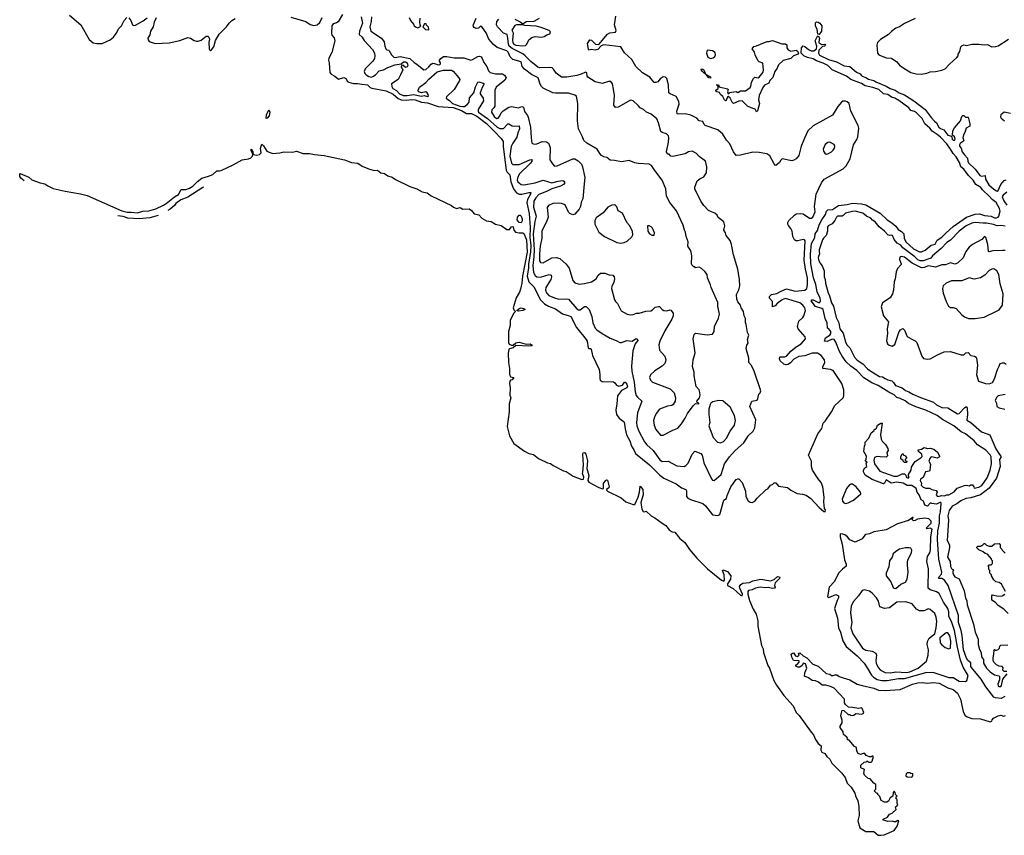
# Model space of a CAD drawing. Extents: x 2293878 to 2522763, y 823964 to 1006972.
# Tile 9 of 256: x 2318810 to 2329975, y 873190 to 882445. Entities that reach past the tile are written whole.
import ezdxf

# ---------------------------------------------------------------- set-up
doc = ezdxf.new("R2010")
doc.units = 0

msp = doc.modelspace()

# ---------------------------------------------------------------- linework, layer by layer
at = {"layer": '0CON20XD'}
for points in [[(2319376, 882495), (2319505, 882385), (2319598, 882218), (2319645, 882181), (2319685, 882173), (2319745, 882176), (2319835, 882216), (2319875, 882246), (2319904, 882286), (2319935, 882343), (2319964, 882375), (2319994, 882436), (2320025, 882468)], [(2322469, 882505), (2322420, 882420), (2322403, 882407), (2322365, 882399), (2322349, 882375), (2322346, 882286), (2322350, 882270), (2322377, 882237), (2322382, 882205), (2322349, 882071), (2322315, 882009), (2322312, 881985), (2322321, 881955), (2322327, 881845), (2322341, 881825), (2322385, 881805), (2322425, 881769), (2322485, 881787), (2322507, 881777), (2322526, 881745), (2322542, 881735), (2322595, 881720), (2322645, 881720), (2322688, 881712), (2322754, 881704), (2322786, 881676), (2322805, 881667), (2322965, 881637), (2323045, 881598), (2323102, 881552), (2323135, 881535), (2323195, 881530), (2323255, 881539), (2323295, 881535), (2323368, 881508), (2323435, 881500), (2323555, 881461), (2323725, 881450), (2323821, 881415), (2323875, 881380), (2323935, 881379), (2323995, 881350), (2324105, 881268), (2324190, 881180), (2324271, 881095), (2324292, 881062), (2324293, 881007), (2324328, 880738), (2324336, 880716), (2324367, 880685), (2324378, 880605), (2324408, 880525), (2324445, 880479), (2324475, 880464), (2324505, 880463), (2324585, 880485), (2324605, 880482), (2324602, 880465), (2324567, 880403), (2324560, 880365), (2324586, 880245), (2324597, 880085), (2324595, 879975), (2324605, 879885), (2324603, 879805), (2324580, 879675), (2324580, 879630), (2324565, 879535), (2324585, 879469), (2324639, 879415), (2324717, 879267), (2324761, 879221), (2324806, 879194), (2324885, 879163), (2324965, 879108), (2325042, 879085), (2325058, 879075), (2325123, 878953), (2325235, 878817), (2325244, 878795), (2325255, 878722), (2325265, 878713), (2325285, 878712), (2325292, 878705), (2325304, 878635), (2325381, 878475), (2325389, 878419), (2325387, 878375), (2325393, 878355), (2325415, 878339), (2325545, 878334), (2325560, 878325), (2325576, 878296), (2325605, 878287), (2325645, 878298), (2325668, 878332), (2325675, 878332), (2325695, 878308), (2325704, 878285), (2325695, 878269), (2325633, 878237), (2325588, 878175), (2325582, 878085), (2325569, 878015), (2325578, 877965), (2325606, 877925), (2325655, 877891), (2325665, 877876), (2325674, 877804), (2325691, 877735), (2325728, 877665), (2325748, 877605), (2325775, 877565), (2325794, 877524), (2325952, 877392), (2326068, 877275), (2326115, 877242), (2326157, 877225), (2326255, 877178), (2326315, 877133), (2326363, 877113), (2326370, 877100), (2326371, 877035), (2326386, 877015), (2326415, 877000), (2326555, 876956), (2326585, 876929), (2326665, 876828), (2326725, 876817), (2326748, 876832), (2326795, 876992), (2326825, 877010), (2326832, 877045), (2326875, 877144), (2326935, 877226), (2326955, 877236), (2326965, 877233), (2327004, 877195), (2327039, 877095), (2327044, 877035), (2327072, 876985), (2327095, 876970), (2327115, 876968), (2327147, 876983), (2327171, 877015), (2327276, 877114), (2327295, 877123), (2327325, 877162), (2327345, 877170), (2327365, 877188), (2327385, 877188), (2327415, 877152), (2327515, 877136), (2327555, 877107), (2327625, 877068), (2327685, 877062), (2327728, 877048), (2327781, 877011), (2327875, 876909), (2327930, 876865), (2327945, 876860), (2327947, 876883), (2327937, 876897), (2327928, 876975), (2327932, 877025), (2327917, 877145), (2327900, 877195), (2327866, 877235), (2327801, 877335), (2327790, 877375), (2327789, 877435), (2327754, 877505), (2327859, 877745), (2327905, 877805), (2327922, 877865), (2327942, 877888), (2328017, 877995), (2328055, 878066), (2328148, 878155), (2328154, 878175), (2328155, 878245), (2328133, 878315), (2328033, 878463), (2328005, 878475), (2327916, 878486), (2327916, 878505), (2327940, 878555), (2327936, 878585), (2327900, 878635), (2327855, 878662), (2327795, 878662), (2327715, 878632), (2327645, 878622), (2327589, 878591), (2327550, 878550), (2327525, 878533), (2327503, 878527), (2327475, 878536), (2327435, 878575), (2327426, 878595), (2327429, 878615), (2327435, 878620), (2327485, 878620), (2327505, 878628), (2327556, 878685), (2327615, 878731), (2327673, 878765), (2327719, 878825), (2327716, 878845), (2327638, 878935), (2327629, 878965), (2327646, 879025), (2327689, 879065), (2327701, 879085), (2327721, 879145), (2327715, 879175), (2327691, 879205), (2327655, 879231), (2327495, 879282), (2327455, 879266), (2327401, 879225), (2327375, 879197), (2327346, 879186), (2327345, 879247), (2327314, 879285), (2327311, 879305), (2327334, 879326), (2327395, 879336), (2327444, 879366), (2327505, 879392), (2327605, 879365), (2327714, 879376), (2327735, 879395), (2327745, 879435)], [(2320047, 882465), (2320069, 882435), (2320088, 882385), (2320105, 882379), (2320124, 882384), (2320209, 882431), (2320254, 882466)], [(2320359, 882465), (2320334, 882415), (2320322, 882365), (2320294, 882316), (2320286, 882274), (2320264, 882235), (2320266, 882215), (2320277, 882197), (2320345, 882176), (2320505, 882182), (2320625, 882209), (2320715, 882242), (2320747, 882235), (2320789, 882209), (2320815, 882201), (2320835, 882201), (2320866, 882214), (2320925, 882258), (2320945, 882258), (2320956, 882246), (2320964, 882224), (2320956, 882184), (2320958, 882115), (2320965, 882100), (2320975, 882096), (2320985, 882101), (2321011, 882135), (2321031, 882209), (2321071, 882279), (2321155, 882363), (2321184, 882405), (2321214, 882436), (2321255, 882459)], [(2321884, 882474), (2322053, 882423), (2322105, 882389), (2322145, 882380), (2322185, 882388), (2322215, 882411), (2322240, 882470)], [(2322682, 882475), (2322698, 882405), (2322663, 882315), (2322661, 882275), (2322695, 882245), (2322718, 882208), (2322811, 882105), (2322833, 882063), (2322839, 882035), (2322832, 882005), (2322815, 881975), (2322728, 881885), (2322718, 881855), (2322722, 881835), (2322738, 881818), (2322770, 881800), (2322794, 881794), (2322815, 881798), (2322845, 881817), (2322885, 881863), (2322935, 881875), (2322985, 881903), (2323065, 881933), (2323135, 881945), (2323164, 881965), (2323183, 881967), (2323205, 881955), (2323211, 881925), (2323205, 881911), (2323185, 881901), (2323155, 881928), (2323138, 881925), (2323136, 881905), (2323153, 881875), (2323130, 881820), (2323100, 881765), (2323028, 881715), (2323031, 881685), (2323042, 881665), (2323081, 881641), (2323115, 881604), (2323157, 881585), (2323205, 881584), (2323276, 881596), (2323365, 881576), (2323397, 881583), (2323435, 881572), (2323444, 881576), (2323441, 881595), (2323431, 881615), (2323417, 881625), (2323365, 881613), (2323332, 881625), (2323328, 881645), (2323345, 881680), (2323415, 881732), (2323450, 881770), (2323545, 881854), (2323615, 881871), (2323705, 881873), (2323725, 881859), (2323791, 881785), (2323801, 881765), (2323799, 881755), (2323737, 881653), (2323650, 881570), (2323647, 881555), (2323655, 881545), (2323685, 881528), (2323719, 881495), (2323801, 881465), (2323835, 881458), (2323855, 881460), (2323888, 881485), (2323905, 881509), (2323912, 881558), (2323959, 881615), (2323978, 881682), (2324005, 881737), (2324015, 881741), (2324065, 881724), (2324076, 881715), (2324053, 881675), (2324031, 881615), (2324032, 881605), (2324066, 881555), (2324070, 881525), (2324010, 881425), (2324007, 881405), (2324013, 881395), (2324115, 881324), (2324225, 881225), (2324255, 881211), (2324295, 881208), (2324345, 881261), (2324355, 881264), (2324395, 881239), (2324415, 881235), (2324475, 881242), (2324478, 881205), (2324459, 881161), (2324447, 881113), (2324401, 881045), (2324383, 881005), (2324368, 880895), (2324385, 880815), (2324403, 880803), (2324475, 880802), (2324595, 880855), (2324615, 880857), (2324621, 880845), (2324604, 880815), (2324475, 880690), (2324455, 880645), (2324453, 880625), (2324459, 880605), (2324495, 880576), (2324525, 880572), (2324655, 880595), (2324745, 880623), (2324845, 880595), (2324915, 880614), (2324968, 880618), (2324982, 880612), (2324991, 880595), (2324976, 880575), (2324944, 880556), (2324845, 880525), (2324785, 880494), (2324695, 880462), (2324662, 880425), (2324640, 880385), (2324635, 880319), (2324668, 880215), (2324651, 880155), (2324634, 880015), (2324644, 879835), (2324642, 879755), (2324629, 879655), (2324637, 879575), (2324655, 879542), (2324675, 879526), (2324715, 879522), (2324815, 879554), (2324836, 879545), (2324841, 879525), (2324834, 879495), (2324775, 879407), (2324771, 879375), (2324784, 879345), (2324811, 879315), (2324875, 879287), (2324925, 879272), (2325015, 879276), (2325032, 879272), (2325129, 879165), (2325145, 879154), (2325166, 879154), (2325215, 879191), (2325235, 879192), (2325268, 879155), (2325298, 879075), (2325309, 879005), (2325336, 878945), (2325354, 878925), (2325415, 878882), (2325505, 878832), (2325575, 878806), (2325615, 878781), (2325635, 878783), (2325695, 878806), (2325755, 878798), (2325792, 878825), (2325813, 878823), (2325820, 878805), (2325789, 878765), (2325761, 878689), (2325748, 878515), (2325750, 878455), (2325778, 878332), (2325791, 878221), (2325802, 878182), (2325815, 878163), (2325866, 878115), (2325814, 877985), (2325803, 877875), (2325808, 877838), (2325829, 877775), (2325895, 877655), (2325921, 877621), (2325995, 877557), (2326070, 877450), (2326095, 877433), (2326165, 877436), (2326262, 877382), (2326344, 877376), (2326364, 877386), (2326389, 877411), (2326435, 877514), (2326465, 877547), (2326535, 877522), (2326548, 877505), (2326559, 877455), (2326569, 877415), (2326656, 877235), (2326665, 877221), (2326685, 877216), (2326764, 877285), (2326803, 877405), (2326860, 877485), (2326924, 877556), (2327021, 877645), (2327076, 877725), (2327126, 877774), (2327147, 877815), (2327159, 877905), (2327091, 878055), (2327113, 878115), (2327173, 878127), (2327182, 878145), (2327192, 878195), (2327205, 878210), (2327213, 878235), (2327138, 878455), (2327109, 878519), (2327080, 878555), (2327079, 878605), (2327046, 878715), (2327055, 878752), (2327072, 878775), (2327062, 878815), (2327079, 878865), (2327064, 878895), (2327049, 878985), (2327039, 879009), (2327039, 879055), (2327024, 879085), (2327016, 879135), (2326991, 879175), (2326984, 879205), (2326954, 879245), (2326941, 879275), (2326937, 879325), (2326965, 879380), (2326976, 879425), (2326974, 879495), (2326954, 879615), (2326906, 879775), (2326881, 879895), (2326865, 879939), (2326822, 879995), (2326813, 880025), (2326793, 880055), (2326807, 880105), (2326795, 880150), (2326731, 880201), (2326718, 880225), (2326691, 880251), (2326655, 880266), (2326621, 880281), (2326566, 880335), (2326534, 880385), (2326466, 880526), (2326467, 880545), (2326494, 880616), (2326522, 880638), (2326569, 880661), (2326598, 880705), (2326600, 880775), (2326588, 880838), (2326515, 880893), (2326485, 880927), (2326435, 880951), (2326395, 880946), (2326355, 880924), (2326216, 880894), (2326195, 880897), (2326175, 880918), (2326155, 880920), (2326146, 880945), (2326169, 881055), (2326172, 881105), (2326167, 881127), (2326145, 881149), (2326094, 881164), (2326080, 881175), (2326054, 881275), (2326035, 881319), (2325972, 881372), (2325917, 881397), (2325885, 881424), (2325846, 881445), (2325825, 881471), (2325765, 881522), (2325735, 881530), (2325595, 881452), (2325565, 881447), (2325549, 881475), (2325553, 881583), (2325544, 881655), (2325531, 881715), (2325515, 881743), (2325485, 881744), (2325415, 881722), (2325335, 881738), (2325254, 881794), (2325246, 881805), (2325240, 881840), (2325225, 881850), (2325175, 881825), (2325128, 881812), (2325015, 881792), (2324955, 881793), (2324895, 881838), (2324865, 881883), (2324847, 881897), (2324815, 881902), (2324705, 881900), (2324685, 881907), (2324605, 881969), (2324543, 882033), (2324515, 882058), (2324395, 882117), (2324359, 882145), (2324351, 882165), (2324347, 882235), (2324337, 882277), (2324295, 882292), (2324228, 882365), (2324218, 882385), (2324220, 882425), (2324245, 882450)], [(2322799, 882475), (2322796, 882425), (2322781, 882365), (2322790, 882315), (2322914, 882235), (2322943, 882195), (2322949, 882145), (2322961, 882115), (2322975, 882104), (2322995, 882100), (2323027, 882045), (2323051, 882021), (2323066, 882016), (2323125, 882027), (2323235, 882005), (2323285, 881957), (2323315, 881940), (2323394, 881874), (2323415, 881880), (2323449, 881911), (2323475, 881940), (2323495, 881950), (2323515, 881949), (2323554, 881934), (2323575, 881937), (2323583, 881945), (2323583, 881955), (2323569, 881975), (2323570, 881985), (2323585, 882005), (2323615, 882025), (2323655, 882028), (2323735, 882012), (2323845, 882013), (2323925, 881986), (2323945, 881991), (2324005, 882026), (2324025, 882029), (2324042, 882022), (2324055, 882005), (2324075, 881958), (2324108, 881915), (2324127, 881865), (2324145, 881846), (2324205, 881830), (2324285, 881830), (2324309, 881815), (2324326, 881786), (2324312, 881758), (2324213, 881677), (2324196, 881644), (2324198, 881465), (2324187, 881443), (2324165, 881423), (2324159, 881395), (2324189, 881345), (2324215, 881323), (2324235, 881328), (2324254, 881355), (2324271, 881388), (2324291, 881409), (2324357, 881453), (2324385, 881459), (2324465, 881446), (2324505, 881458), (2324523, 881453), (2324533, 881403), (2324568, 881358), (2324577, 881337), (2324604, 881225), (2324608, 881105), (2324617, 881045), (2324644, 881034), (2324675, 881037), (2324735, 881064), (2324785, 881058), (2324806, 881045), (2324824, 880995), (2324822, 880855), (2324850, 880810), (2324875, 880784), (2324905, 880786), (2325083, 880867), (2325105, 880865), (2325143, 880843), (2325180, 880805), (2325192, 880775), (2325217, 880655), (2325212, 880582), (2325197, 880413), (2325176, 880374), (2325169, 880325), (2325156, 880295), (2325105, 880236), (2325081, 880230), (2325048, 880245), (2325035, 880260), (2324998, 880335), (2324985, 880347), (2324955, 880357), (2324915, 880364), (2324855, 880360), (2324807, 880335), (2324792, 880315), (2324802, 880205), (2324789, 880161), (2324732, 880045), (2324732, 879965), (2324712, 879875), (2324703, 879787), (2324705, 879707), (2324715, 879689), (2324745, 879686), (2324845, 879743), (2324895, 879747), (2324935, 879736), (2325005, 879669), (2325042, 879625), (2325081, 879485), (2325105, 879460), (2325155, 879444), (2325215, 879450), (2325295, 879471), (2325346, 879505), (2325368, 879545), (2325395, 879567), (2325445, 879568), (2325495, 879551), (2325536, 879546), (2325550, 879525), (2325554, 879505), (2325548, 879465), (2325525, 879418), (2325522, 879395), (2325556, 879266), (2325566, 879246), (2325590, 879225), (2325630, 879140), (2325700, 879105), (2325735, 879097), (2325765, 879099), (2325805, 879114), (2325835, 879114), (2325912, 879138), (2325965, 879140), (2325987, 879153), (2326015, 879182), (2326055, 879191), (2326065, 879190), (2326096, 879155), (2326115, 879145), (2326148, 879142), (2326185, 879152), (2326195, 879148), (2326219, 879115)], [(2323228, 882468), (2323242, 882435), (2323276, 882395), (2323285, 882373), (2323305, 882358), (2323325, 882352)], [(2323325, 882352), (2323348, 882362), (2323360, 882375), (2323350, 882385), (2323348, 882415), (2323353, 882463)], [(2323445, 882330), (2323450, 882335), (2323445, 882360), (2323422, 882382), (2323418, 882398), (2323402, 882398), (2323382, 882362), (2323413, 882333), (2323445, 882330)], [(2326219, 879115), (2326220, 879085), (2326206, 879045), (2326125, 878915), (2326069, 878795), (2326058, 878755), (2326066, 878695), (2326126, 878625), (2326136, 878586), (2326134, 878565), (2326124, 878545), (2326095, 878514), (2326011, 878459), (2325962, 878415), (2325953, 878383), (2325962, 878355), (2325985, 878333), (2326186, 878256), (2326230, 878210), (2326248, 878155), (2326244, 878115), (2326221, 878079), (2326205, 878068), (2326155, 878060), (2326067, 878025), (2326029, 877975), (2326009, 877935), (2325996, 877895), (2326004, 877844), (2326022, 877795), (2326075, 877731), (2326105, 877732), (2326215, 877788), (2326272, 877808), (2326315, 877858), (2326357, 877923), (2326382, 877978), (2326447, 878063), (2326475, 878088), (2326512, 878085), (2326512, 878095), (2326492, 878102), (2326490, 878115), (2326519, 878155), (2326527, 878185), (2326524, 878215), (2326514, 878245), (2326482, 878282), (2326459, 878405), (2326459, 878445), (2326440, 878510), (2326446, 878585), (2326471, 878665), (2326446, 878825), (2326458, 878872), (2326475, 878886), (2326605, 878869), (2326668, 878875), (2326686, 878905), (2326690, 878965), (2326734, 879056), (2326746, 879105), (2326726, 879195), (2326725, 879235), (2326650, 879405), (2326644, 879435), (2326610, 879515), (2326604, 879554), (2326579, 879589), (2326542, 879622), (2326515, 879638), (2326475, 879630), (2326465, 879640), (2326455, 879640), (2326433, 879663), (2326428, 879675), (2326432, 879765), (2326424, 879805), (2326418, 879828), (2326387, 879875), (2326389, 879925), (2326366, 879984), (2326360, 880035), (2326348, 880058), (2326333, 880113), (2326257, 880277), (2326181, 880371), (2326143, 880443), (2326136, 880525), (2326094, 880625), (2326014, 880734), (2325975, 880789), (2325947, 880807), (2325825, 880814), (2325785, 880822), (2325722, 880848), (2325635, 880831), (2325555, 880848), (2325505, 880850), (2325469, 880879), (2325435, 880888), (2325408, 880905), (2325387, 880927), (2325357, 880977), (2325243, 881043), (2325207, 881075), (2325193, 881115), (2325148, 881205), (2325134, 881295), (2325140, 881495), (2325125, 881576), (2325105, 881589), (2325035, 881612), (2324885, 881609), (2324855, 881614), (2324745, 881669), (2324728, 881685), (2324712, 881712), (2324690, 881785), (2324612, 881822), (2324534, 881884), (2324509, 881915), (2324495, 881965), (2324402, 881992), (2324372, 882022), (2324349, 882075), (2324335, 882091), (2324225, 882130), (2324183, 882163), (2324128, 882225), (2324099, 882295), (2324055, 882361), (2324035, 882370), (2324011, 882349), (2323985, 882343), (2323964, 882355), (2323954, 882375), (2323955, 882390), (2323988, 882462)], [(2324515, 882149), (2324545, 882152), (2324561, 882165), (2324582, 882215), (2324617, 882243), (2324655, 882253), (2324724, 882246), (2324758, 882252), (2324788, 882272), (2324823, 882285), (2324830, 882305), (2324815, 882320), (2324725, 882356), (2324665, 882372), (2324539, 882379), (2324515, 882388), (2324445, 882385), (2324425, 882378), (2324392, 882325), (2324404, 882295), (2324397, 882213), (2324402, 882182), (2324415, 882166), (2324435, 882157), (2324515, 882149)], [(2324425, 882449), (2324485, 882420), (2324515, 882398), (2324555, 882424), (2324645, 882427), (2324705, 882462)], [(2327745, 879435), (2327744, 879515), (2327719, 879615), (2327704, 879716), (2327716, 879936), (2327710, 879945), (2327695, 879950), (2327634, 879934), (2327612, 879935), (2327596, 879945), (2327577, 879985), (2327571, 880045), (2327556, 880075), (2327528, 880108), (2327520, 880125), (2327521, 880145), (2327531, 880165), (2327595, 880228), (2327615, 880240), (2327665, 880245), (2327695, 880242), (2327766, 880194), (2327785, 880191), (2327804, 880205), (2327831, 880265), (2327821, 880325), (2327843, 880465), (2327903, 880595), (2327934, 880635), (2328147, 880753), (2328182, 880785), (2328227, 880865), (2328266, 881025), (2328304, 881085), (2328316, 881115), (2328324, 881215), (2328317, 881245), (2328236, 881405), (2328214, 881495), (2328195, 881512), (2328175, 881521), (2328145, 881519), (2328130, 881510), (2328089, 881461), (2328025, 881362), (2327809, 881241), (2327748, 881182), (2327713, 881107), (2327670, 881010), (2327644, 880905), (2327614, 880865), (2327590, 880850), (2327565, 880843), (2327456, 880864), (2327440, 880850), (2327425, 880823), (2327385, 880790), (2327375, 880792), (2327365, 880808), (2327315, 880900), (2327282, 880922), (2327195, 880939), (2327125, 880941), (2326985, 880906), (2326934, 880904), (2326905, 880944), (2326862, 881035), (2326826, 881076), (2326785, 881145), (2326725, 881194), (2326584, 881245), (2326572, 881255), (2326555, 881289), (2326515, 881298), (2326487, 881327), (2326421, 881361), (2326355, 881378), (2326285, 881371), (2326266, 881376), (2326260, 881405), (2326289, 881485), (2326286, 881515), (2326253, 881573), (2326185, 881602), (2326171, 881615), (2326169, 881705), (2326149, 881779), (2326132, 881792), (2326105, 881796), (2326074, 881775), (2326045, 881740), (2326025, 881731), (2326003, 881733), (2325955, 881794), (2325873, 881843), (2325797, 881915), (2325752, 881992), (2325668, 882068), (2325625, 882137), (2325435, 882159), (2325402, 882148), (2325365, 882107), (2325335, 882099), (2325293, 882105), (2325265, 882100), (2325259, 882109), (2325250, 882175), (2325274, 882216), (2325295, 882214), (2325338, 882168), (2325378, 882162), (2325475, 882279), (2325502, 882295), (2325565, 882302), (2325575, 882320), (2325556, 882385), (2325569, 882485)], [(2327875, 882278), (2327862, 882282), (2327852, 882332), (2327834, 882375), (2327835, 882410), (2327845, 882420), (2327865, 882417), (2327885, 882404), (2327906, 882375), (2327904, 882315), (2327875, 882278)], [(2328965, 882458), (2328845, 882400), (2328788, 882362), (2328745, 882347), (2328695, 882312), (2328660, 882275), (2328570, 882220), (2328538, 882185), (2328530, 882155), (2328538, 882065), (2328552, 882045), (2328635, 882011), (2328695, 882008), (2328755, 881966), (2328785, 881927), (2328835, 881893), (2328915, 881846), (2328975, 881832), (2329036, 881826), (2329095, 881838), (2329136, 881854), (2329195, 881857), (2329265, 881871), (2329304, 881886), (2329355, 881940), (2329438, 882015), (2329450, 882035), (2329450, 882055), (2329470, 882085), (2329483, 882135), (2329498, 882152), (2329515, 882158), (2329545, 882151), (2329605, 882167), (2329685, 882166), (2329745, 882159), (2329785, 882162), (2329835, 882137), (2329880, 882140), (2329905, 882148), (2330022, 882225)], [(2327165, 881400), (2327149, 881429), (2327103, 881443), (2327064, 881464), (2327002, 881522), (2326965, 881521), (2326905, 881492), (2326888, 881508), (2326865, 881553), (2326845, 881572), (2326835, 881568), (2326821, 881529), (2326812, 881525), (2326801, 881535), (2326783, 881573), (2326756, 881596), (2326745, 881618), (2326715, 881627), (2326703, 881635), (2326704, 881644), (2326732, 881665), (2326730, 881685), (2326711, 881705), (2326715, 881710), (2326733, 881705), (2326742, 881682), (2326835, 881660), (2326842, 881652), (2326838, 881625), (2326845, 881602), (2326863, 881617), (2326883, 881623), (2326935, 881628), (2326955, 881620), (2326984, 881636), (2327042, 881638), (2327092, 881675), (2327102, 881688), (2327108, 881735), (2327131, 881779), (2327145, 881791), (2327184, 881786), (2327195, 881794), (2327240, 881850), (2327246, 881875), (2327235, 881950), (2327196, 881966), (2327182, 881982), (2327151, 882045), (2327144, 882075), (2327116, 882115), (2327135, 882142), (2327165, 882146), (2327256, 882184), (2327285, 882198), (2327305, 882198), (2327345, 882210), (2327451, 882171), (2327495, 882170), (2327509, 882158), (2327510, 882125), (2327525, 882102), (2327556, 882086), (2327615, 882098), (2327629, 882089), (2327641, 882065), (2327636, 882055), (2327585, 882035), (2327553, 882005), (2327469, 881981), (2327416, 881934), (2327401, 881895), (2327374, 881855), (2327351, 881789), (2327316, 881755), (2327304, 881725), (2327257, 881703), (2327235, 881676), (2327196, 881585), (2327189, 881535), (2327200, 881495), (2327175, 881410), (2327165, 881400)], [(2329982, 874765), (2329939, 874741), (2329875, 874749), (2329857, 874757), (2329765, 874876), (2329712, 874962), (2329603, 875095), (2329597, 875105), (2329595, 875148), (2329563, 875173), (2329545, 875199), (2329512, 875295), (2329497, 875457), (2329484, 875513), (2329456, 875605), (2329454, 875684), (2329338, 876025), (2329296, 876086), (2329265, 876103), (2329235, 876105), (2329228, 876115), (2329261, 876155), (2329267, 876175), (2329232, 876325), (2329217, 876545), (2329220, 876645), (2329239, 876731), (2329241, 876815), (2329252, 876862), (2329259, 876955), (2329255, 876966), (2329245, 876968), (2329205, 876948), (2329154, 876954), (2329145, 876960), (2329135, 876958), (2329106, 876924), (2329073, 876935), (2329060, 876980), (2329032, 876995), (2329010, 877055), (2328988, 877085), (2328976, 877126), (2328925, 877160), (2328875, 877160), (2328827, 877187), (2328758, 877198), (2328694, 877184), (2328635, 877222), (2328618, 877185), (2328605, 877178), (2328476, 877226), (2328396, 877276), (2328380, 877315), (2328380, 877335), (2328395, 877360), (2328418, 877375), (2328410, 877415), (2328420, 877425), (2328400, 877435), (2328400, 877445), (2328410, 877455), (2328412, 877492), (2328383, 877545), (2328388, 877605), (2328398, 877625), (2328398, 877652), (2328438, 877695), (2328465, 877758), (2328500, 877785), (2328505, 877800), (2328515, 877800), (2328525, 877810), (2328538, 877845), (2328575, 877868), (2328590, 877865), (2328573, 877735), (2328578, 877685), (2328591, 877661), (2328629, 877625), (2328655, 877580), (2328657, 877555), (2328642, 877535), (2328650, 877495), (2328635, 877480), (2328567, 877483), (2328535, 877487), (2328503, 877477), (2328497, 877445), (2328502, 877405), (2328562, 877322), (2328724, 877264), (2328764, 877266), (2328815, 877290), (2328845, 877290), (2328860, 877275), (2328862, 877252), (2328885, 877242), (2328898, 877255), (2328890, 877265), (2328890, 877285), (2328918, 877335), (2328923, 877367), (2328952, 877415), (2328965, 877432), (2329033, 877477), (2329042, 877488), (2329038, 877515), (2329002, 877545), (2329000, 877565), (2329037, 877573), (2329065, 877590), (2329105, 877580), (2329135, 877582), (2329175, 877570), (2329216, 877536), (2329240, 877495), (2329240, 877485), (2329215, 877470), (2329155, 877483), (2329141, 877479), (2329130, 877465), (2329120, 877435), (2329137, 877403), (2329132, 877335), (2329125, 877323), (2329080, 877315), (2329055, 877250), (2329025, 877230), (2329022, 877215), (2329037, 877185), (2329033, 877163), (2329055, 877140), (2329085, 877130), (2329125, 877130), (2329155, 877113), (2329203, 877103), (2329212, 877085), (2329203, 877055), (2329215, 877037), (2329225, 877034), (2329264, 877046), (2329295, 877043), (2329325, 877054), (2329345, 877054), (2329405, 877087), (2329441, 877129), (2329525, 877160), (2329545, 877162), (2329575, 877155), (2329595, 877166), (2329615, 877166), (2329631, 877145), (2329635, 877130), (2329685, 877141), (2329719, 877161), (2329781, 877245), (2329816, 877335), (2329830, 877405), (2329826, 877485), (2329816, 877506), (2329765, 877560), (2329672, 877622), (2329635, 877665), (2329535, 877745), (2329485, 877768), (2329404, 877835), (2329275, 877908), (2329215, 877952), (2329086, 878013), (2328972, 878052), (2328889, 878089), (2328849, 878119), (2328795, 878147), (2328758, 878158), (2328725, 878188), (2328665, 878218), (2328544, 878295), (2328474, 878324), (2328381, 878381), (2328302, 878465), (2328233, 878513), (2328183, 878563), (2328138, 878625), (2328108, 878678), (2328065, 878785), (2328045, 878815), (2328022, 878818), (2327965, 878792), (2327938, 878798), (2327946, 878833), (2327995, 878866), (2328008, 878885), (2328008, 878905), (2327986, 878935), (2327972, 878945), (2327967, 879005), (2327943, 879053), (2327922, 879155), (2327905, 879169), (2327835, 879191), (2327786, 879255), (2327794, 879265), (2327806, 879264), (2327875, 879233), (2327888, 879242), (2327892, 879255), (2327886, 879286), (2327853, 879355), (2327839, 879439), (2327813, 879515), (2327782, 879675), (2327778, 879785), (2327790, 879905), (2327828, 879975), (2327829, 880015), (2327856, 880054), (2327874, 880115), (2327906, 880175), (2327947, 880233), (2327958, 880272), (2327975, 880287), (2328025, 880290), (2328095, 880337), (2328193, 880347), (2328255, 880364), (2328355, 880354), (2328405, 880343), (2328569, 880249), (2328646, 880175), (2328701, 880141), (2328745, 880100), (2328772, 880062), (2328810, 880040), (2328836, 880016), (2328839, 879965), (2328860, 879925), (2328945, 879845), (2329015, 879810), (2329035, 879810), (2329079, 879831), (2329145, 879885), (2329191, 879899), (2329215, 879942), (2329265, 879978), (2329314, 880026), (2329395, 880098), (2329545, 880205), (2329645, 880238), (2329695, 880240), (2329752, 880222), (2329825, 880217), (2329865, 880198), (2329885, 880195), (2329905, 880203), (2329914, 880215), (2329928, 880272), (2329921, 880301), (2329881, 880371), (2329836, 880405), (2329809, 880439), (2329727, 880515), (2329709, 880539), (2329652, 880575), (2329623, 880623), (2329569, 880675), (2329518, 880748), (2329483, 880775), (2329466, 880825), (2329430, 880890), (2329395, 880928), (2329366, 880976), (2329322, 881035), (2329251, 881111), (2329215, 881142), (2329158, 881178), (2329132, 881215), (2329075, 881262), (2329042, 881322), (2328979, 881389), (2328955, 881403), (2328915, 881415), (2328893, 881443), (2328778, 881528), (2328735, 881553), (2328695, 881565), (2328655, 881595), (2328605, 881604), (2328551, 881651), (2328485, 881675), (2328398, 881695), (2328355, 881722), (2328235, 881764), (2328185, 881804), (2328024, 881875), (2327973, 881923), (2327920, 881950), (2327845, 881977), (2327809, 881999), (2327744, 882015), (2327702, 882035), (2327673, 882065), (2327677, 882125), (2327695, 882147), (2327715, 882142), (2327755, 882105), (2327785, 882091), (2327815, 882092), (2327845, 882115), (2327850, 882145), (2327832, 882205), (2327855, 882257), (2327865, 882263), (2327881, 882235), (2327871, 882195), (2327873, 882183), (2327905, 882162), (2327940, 882165), (2327947, 882155), (2327937, 882145), (2327915, 882140), (2327872, 882098), (2327869, 882065), (2327881, 882041), (2327982, 881992), (2328073, 881965), (2328160, 881920), (2328224, 881915), (2328299, 881849), (2328340, 881830), (2328355, 881812), (2328365, 881802), (2328405, 881788), (2328435, 881770), (2328495, 881755), (2328520, 881740), (2328635, 881692), (2328682, 881662), (2328739, 881645), (2328783, 881613), (2328845, 881592), (2328949, 881525), (2329079, 881425), (2329144, 881334), (2329182, 881292), (2329205, 881275), (2329234, 881224), (2329250, 881210), (2329289, 881195), (2329335, 881133), (2329375, 881123), (2329385, 881090), (2329395, 881078), (2329414, 881076), (2329417, 881093), (2329409, 881115), (2329389, 881135), (2329391, 881185), (2329411, 881219), (2329477, 881295), (2329494, 881346), (2329505, 881358), (2329515, 881358), (2329535, 881340), (2329565, 881338), (2329585, 881262), (2329584, 881235), (2329544, 881215), (2329529, 881165), (2329511, 881139), (2329506, 881105), (2329516, 881075), (2329513, 881065), (2329475, 881040), (2329466, 881025), (2329468, 881008), (2329486, 880985), (2329497, 880947), (2329522, 880912), (2329559, 880875), (2329560, 880840), (2329569, 880819), (2329645, 880748), (2329698, 880678), (2329715, 880670), (2329757, 880677), (2329763, 880635), (2329801, 880571), (2329855, 880520), (2329885, 880501), (2329895, 880499), (2329905, 880508), (2329935, 880575), (2329975, 880618), (2329995, 880629)], [(2326645, 882006), (2326675, 882012), (2326692, 882025), (2326700, 882045), (2326695, 882072), (2326665, 882093), (2326615, 882098), (2326601, 882089), (2326598, 882065), (2326615, 882018), (2326645, 882006)], [(2326645, 881782), (2326625, 881784), (2326602, 881812), (2326552, 881855), (2326538, 881875), (2326540, 881885), (2326555, 881884), (2326569, 881875), (2326588, 881828), (2326643, 881795), (2326645, 881782)], [(2321605, 881322), (2321608, 881365), (2321635, 881420), (2321646, 881396), (2321639, 881355), (2321615, 881326), (2321605, 881322)], [(2330045, 881379), (2329975, 881394), (2329937, 881365), (2329931, 881341), (2329938, 881328), (2329978, 881298)], [(2327955, 880920), (2327975, 880923), (2328015, 880944), (2328035, 880964), (2328050, 880985), (2328054, 881004), (2328045, 881030), (2327995, 881054), (2327975, 881051), (2327943, 881027), (2327920, 880975), (2327924, 880954), (2327940, 880930), (2327955, 880920)], [(2318861, 880617), (2318823, 880645), (2318810, 880665), (2318810, 880695), (2318815, 880700), (2318915, 880657), (2318949, 880629), (2319043, 880593), (2319095, 880582), (2319128, 880558), (2319190, 880530), (2319327, 880497), (2319499, 880469), (2319575, 880448), (2319967, 880277), (2320029, 880259), (2320075, 880262), (2320146, 880254), (2320205, 880271), (2320276, 880274), (2320352, 880298), (2320440, 880340), (2320472, 880358), (2320564, 880435), (2320609, 880461), (2320641, 880519), (2320695, 880518), (2320737, 880533), (2320775, 880555), (2320825, 880608), (2320875, 880648), (2320951, 880669), (2321002, 880688), (2321045, 880729), (2321075, 880728), (2321096, 880734), (2321231, 880799), (2321334, 880856), (2321405, 880867), (2321432, 880878), (2321449, 880895), (2321454, 880914), (2321454, 880924), (2321434, 880955), (2321434, 880976), (2321453, 880947), (2321456, 880916), (2321495, 880906), (2321531, 880915), (2321548, 880935), (2321541, 880985), (2321555, 881034), (2321575, 881013), (2321612, 880952), (2321677, 880927), (2321758, 880932), (2321805, 880946), (2321905, 880940), (2321949, 880951), (2322025, 880925), (2322095, 880925), (2322153, 880913), (2322262, 880905), (2322495, 880854), (2322573, 880823), (2322644, 880815), (2322693, 880783), (2322778, 880748), (2322835, 880733), (2322866, 880736), (2322905, 880707), (2322945, 880699), (2322983, 880673), (2323035, 880658), (2323072, 880632), (2323233, 880553), (2323315, 880527), (2323375, 880490), (2323430, 880480), (2323475, 880445), (2323705, 880337), (2323729, 880319), (2323765, 880304), (2323805, 880314), (2323835, 880295), (2323907, 880297), (2323935, 880280), (2323965, 880243), (2324015, 880232), (2324052, 880192), (2324103, 880163), (2324155, 880155), (2324205, 880125), (2324268, 880108), (2324335, 880063), (2324365, 880065), (2324385, 880093), (2324399, 880098), (2324406, 880095), (2324413, 880055), (2324432, 880035), (2324475, 880025), (2324515, 880026), (2324528, 880018), (2324556, 879945), (2324566, 879805), (2324512, 879535), (2324505, 879456), (2324490, 879385), (2324477, 879353), (2324441, 879289), (2324406, 879175), (2324412, 879152), (2324433, 879135), (2324414, 879116), (2324372, 879035), (2324370, 878975), (2324352, 878905), (2324352, 878782), (2324361, 878761), (2324385, 878752), (2324407, 878753), (2324435, 878777), (2324474, 878784), (2324552, 878762), (2324600, 878765), (2324615, 878757), (2324620, 878745), (2324585, 878739), (2324435, 878748), (2324405, 878722), (2324365, 878710), (2324355, 878701), (2324348, 878662), (2324354, 878555), (2324365, 878485), (2324365, 878423), (2324375, 878394), (2324412, 878385), (2324395, 878357), (2324375, 878353), (2324367, 878343), (2324364, 878315), (2324371, 878269), (2324369, 878185), (2324379, 878155), (2324361, 878085), (2324359, 877995), (2324338, 877828), (2324363, 877723), (2324415, 877635), (2324535, 877547), (2324584, 877524), (2324635, 877512), (2324694, 877465), (2324795, 877416), (2324831, 877410), (2324859, 877385), (2324975, 877327), (2325008, 877318), (2325085, 877265), (2325185, 877228), (2325205, 877231), (2325206, 877254), (2325191, 877295), (2325195, 877312), (2325203, 877395), (2325194, 877515), (2325200, 877530), (2325215, 877534), (2325230, 877515), (2325249, 877439), (2325243, 877353), (2325264, 877274), (2325252, 877215), (2325265, 877196), (2325379, 877135), (2325419, 877121), (2325430, 877125), (2325430, 877185), (2325455, 877216), (2325465, 877222), (2325475, 877219), (2325496, 877145), (2325489, 877131), (2325463, 877115), (2325464, 877105), (2325474, 877095), (2325631, 877021), (2325685, 876972), (2325765, 876942), (2325786, 876945), (2325824, 877025), (2325839, 877085), (2325845, 877150), (2325875, 877112), (2325880, 877055), (2325853, 876965), (2325865, 876890), (2325880, 876865), (2325895, 876860), (2325915, 876867), (2325972, 876815), (2326014, 876793), (2326095, 876731), (2326137, 876707), (2326173, 876655), (2326208, 876635), (2326239, 876629), (2326295, 876557), (2326352, 876512), (2326405, 876433), (2326487, 876335), (2326611, 876215), (2326770, 876085), (2326795, 876074), (2326801, 876085), (2326799, 876145), (2326778, 876195), (2326785, 876202), (2326838, 876185), (2326874, 876134), (2326872, 876098), (2326838, 876045), (2326838, 876025), (2326899, 875989), (2326984, 875915), (2327004, 875906), (2327006, 875925), (2326976, 875995), (2326973, 876015), (2326987, 876035), (2327010, 876050), (2327085, 876059), (2327125, 876077), (2327215, 876096), (2327325, 876076), (2327365, 876091), (2327405, 876126), (2327428, 876118), (2327424, 876105), (2327377, 876053), (2327371, 876025), (2327378, 876005), (2327370, 875995), (2327348, 875992), (2327300, 876000), (2327262, 875998), (2327205, 876006), (2327155, 875996), (2327116, 875974), (2327075, 875967), (2327065, 875956), (2327066, 875925), (2327084, 875855), (2327127, 875755), (2327160, 875700), (2327181, 875625), (2327180, 875565), (2327222, 875345), (2327242, 875305), (2327246, 875265), (2327294, 875115), (2327314, 875085), (2327362, 874945), (2327390, 874895), (2327475, 874776), (2327580, 874660), (2327614, 874585), (2327650, 874550), (2327785, 874360), (2327812, 874332), (2327835, 874276), (2327865, 874230), (2327898, 874205), (2327894, 874155), (2327905, 874134), (2327940, 874120), (2327964, 874084), (2327995, 874055), (2328020, 874010), (2328129, 873899), (2328169, 873845), (2328195, 873783), (2328238, 873738), (2328280, 873670), (2328292, 873625), (2328314, 873585), (2328326, 873515), (2328328, 873415), (2328313, 873355), (2328335, 873274), (2328405, 873234), (2328495, 873234), (2328545, 873191), (2328575, 873190), (2328613, 873197), (2328725, 873246), (2328761, 873295), (2328780, 873355), (2328765, 873360), (2328745, 873342), (2328725, 873343), (2328705, 873352), (2328655, 873348), (2328633, 873353), (2328603, 873363), (2328600, 873375), (2328650, 873395), (2328675, 873430), (2328705, 873440), (2328747, 873483), (2328740, 873515), (2328758, 873522), (2328768, 873535), (2328760, 873555), (2328760, 873595), (2328750, 873605), (2328750, 873625), (2328760, 873635), (2328740, 873655), (2328737, 873677), (2328725, 873690), (2328713, 873677), (2328710, 873635), (2328680, 873615), (2328663, 873577), (2328643, 873567), (2328615, 873567), (2328580, 873585), (2328562, 873632), (2328540, 873655), (2328540, 873665), (2328525, 873670), (2328500, 873695), (2328520, 873715), (2328520, 873765), (2328495, 873780), (2328455, 873830), (2328433, 873833), (2328391, 873871), (2328382, 873895), (2328390, 873935), (2328350, 873955), (2328350, 873985), (2328385, 874020), (2328407, 874023), (2328415, 874030), (2328425, 874030), (2328435, 874020), (2328465, 874020), (2328477, 874033), (2328490, 874085), (2328475, 874090), (2328465, 874080), (2328445, 874080), (2328410, 874095), (2328395, 874120), (2328375, 874120), (2328345, 874108), (2328317, 874117), (2328303, 874143), (2328300, 874185), (2328277, 874197), (2328215, 874270), (2328192, 874272), (2328200, 874285), (2328188, 874305), (2328153, 874333), (2328148, 874365), (2328112, 874415), (2328113, 874427), (2328138, 874465), (2328138, 874495), (2328122, 874545), (2328135, 874610), (2328155, 874608), (2328205, 874560), (2328225, 874560), (2328235, 874550), (2328265, 874552), (2328297, 874573), (2328355, 874563), (2328375, 874572), (2328382, 874585), (2328365, 874630), (2328355, 874638), (2328325, 874630), (2328252, 874642), (2328210, 874645), (2328174, 874674), (2328164, 874694), (2328162, 874735), (2328045, 874858), (2328005, 874878), (2327952, 874892), (2327910, 874895), (2327867, 874927), (2327835, 874942), (2327795, 874948), (2327756, 874976), (2327710, 874995), (2327712, 875035), (2327737, 875085), (2327720, 875135), (2327695, 875142), (2327682, 875115), (2327655, 875098), (2327635, 875098), (2327620, 875105), (2327610, 875115), (2327610, 875125), (2327625, 875130), (2327650, 875155), (2327650, 875165), (2327645, 875170), (2327584, 875174), (2327565, 875210), (2327560, 875245), (2327572, 875258), (2327585, 875260), (2327607, 875227), (2327625, 875218), (2327647, 875233), (2327643, 875257), (2327655, 875262), (2327696, 875226), (2327736, 875205), (2327805, 875133), (2327865, 875108), (2327955, 875026), (2327995, 875017), (2328015, 875002), (2328035, 875002), (2328055, 875012), (2328075, 875010), (2328102, 874992), (2328146, 874976), (2328225, 874954), (2328306, 874906), (2328365, 874891), (2328495, 874859), (2328548, 874838), (2328625, 874832), (2328794, 874846), (2328935, 874904), (2328995, 874920), (2329043, 874923), (2329105, 874916), (2329165, 874924), (2329235, 874917), (2329334, 874864), (2329394, 874845), (2329445, 874804), (2329477, 874735), (2329507, 874595), (2329529, 874555), (2329555, 874534), (2329605, 874515), (2329705, 874511), (2329815, 874477), (2329832, 874485), (2329838, 874502), (2329852, 874518), (2329906, 874544)], [(2320896, 880546), (2320888, 880542), (2320715, 880432), (2320638, 880402), (2320580, 880360), (2320564, 880335), (2320515, 880295), (2320489, 880278)], [(2330005, 880486), (2329964, 880455), (2329952, 880435), (2329971, 880391), (2330005, 880340)], [(2325625, 879910), (2325665, 879915), (2325699, 879931), (2325750, 879980), (2325761, 880005), (2325760, 880045), (2325725, 880108), (2325694, 880145), (2325645, 880249), (2325597, 880277), (2325580, 880320), (2325565, 880337), (2325554, 880344), (2325525, 880341), (2325481, 880319), (2325425, 880253), (2325346, 880195), (2325331, 880165), (2325333, 880123), (2325379, 880035), (2325443, 879983), (2325580, 879915), (2325625, 879910)], [(2329020, 879710), (2328995, 879719), (2328962, 879752), (2328825, 879855), (2328802, 879885), (2328759, 879909), (2328725, 879949), (2328706, 879995), (2328695, 880000), (2328675, 879994), (2328655, 880002), (2328616, 880046), (2328557, 880095), (2328510, 880150), (2328480, 880170), (2328462, 880192), (2328414, 880214), (2328370, 880250), (2328285, 880272), (2328255, 880270), (2328175, 880250), (2328149, 880221), (2328135, 880215), (2328085, 880217), (2328072, 880205), (2328055, 880165), (2328022, 880128), (2327976, 880105), (2327969, 880085), (2327969, 880045), (2327956, 879995), (2327925, 879965), (2327913, 879945), (2327876, 879835), (2327875, 879815), (2327879, 879788), (2327865, 879745), (2327867, 879725), (2327885, 879684), (2327911, 879651), (2327934, 879594), (2327934, 879525), (2327945, 879495), (2327946, 879455), (2327976, 879345), (2327994, 879313), (2328015, 879232), (2328038, 879195), (2328067, 879065), (2328097, 879005), (2328111, 878935), (2328148, 878888), (2328175, 878788), (2328190, 878755), (2328222, 878722), (2328275, 878616), (2328305, 878582), (2328369, 878539), (2328425, 878482), (2328462, 878455), (2328560, 878395), (2328595, 878391), (2328625, 878372), (2328655, 878357), (2328698, 878348), (2328719, 878329), (2328740, 878295), (2328818, 878268), (2328855, 878239), (2328893, 878223), (2328936, 878195), (2329025, 878156), (2329174, 878104), (2329205, 878074), (2329265, 878044), (2329335, 878040), (2329445, 877972), (2329465, 877977), (2329526, 878045), (2329545, 878054), (2329553, 878035), (2329559, 877965), (2329552, 877902), (2329595, 877873), (2329715, 877767), (2329812, 877735), (2329880, 877575), (2329905, 877534), (2329938, 877485), (2329922, 877455), (2329928, 877375), (2329887, 877243), (2329805, 877128), (2329707, 877053), (2329595, 877020), (2329539, 877011), (2329482, 876985), (2329438, 876952), (2329385, 876924), (2329349, 876875), (2329336, 876815), (2329344, 876766), (2329329, 876535), (2329354, 876485), (2329355, 876455), (2329330, 876345), (2329360, 876295), (2329365, 876242), (2329375, 876217), (2329385, 876208), (2329397, 876207), (2329400, 876195), (2329393, 876187), (2329392, 876168), (2329398, 876145), (2329415, 876124), (2329462, 876102), (2329521, 875965), (2329534, 875885), (2329549, 875850), (2329555, 875805), (2329627, 875587), (2329643, 875495), (2329678, 875415), (2329680, 875355), (2329695, 875300), (2329714, 875265), (2329716, 875215), (2329738, 875185), (2329739, 875145), (2329775, 875086), (2329814, 875045), (2329865, 875010), (2329915, 874998), (2329921, 874991), (2329920, 874955), (2329901, 874905), (2329905, 874888), (2329915, 874878), (2329935, 874879), (2329945, 874889), (2329957, 874963), (2330006, 875024)], [(2320379, 880224), (2320285, 880198), (2320165, 880185), (2320035, 880193), (2319985, 880211), (2319924, 880219)], [(2324495, 880141), (2324473, 880145), (2324452, 880175), (2324456, 880205), (2324475, 880226), (2324485, 880227), (2324495, 880217), (2324509, 880185), (2324508, 880162), (2324495, 880141)], [(2325978, 879998), (2326005, 880000), (2326008, 880025), (2325985, 880078), (2325970, 880095), (2325947, 880107), (2325930, 880105), (2325932, 880045), (2325952, 880015), (2325978, 879998)], [(2329985, 880103), (2329935, 880110), (2329895, 880104), (2329852, 880122), (2329775, 880137), (2329735, 880134), (2329645, 880142), (2329605, 880137), (2329543, 880107), (2329464, 880046), (2329366, 879944), (2329324, 879916), (2329260, 879850), (2329161, 879765), (2329141, 879739), (2329055, 879709), (2329020, 879710)], [(2329986, 879824), (2329955, 879827), (2329845, 879823), (2329805, 879812), (2329796, 879816), (2329789, 879895), (2329764, 879975), (2329755, 879986), (2329745, 879982), (2329719, 879951), (2329615, 879895), (2329576, 879865), (2329537, 879815), (2329509, 879741), (2329445, 879682), (2329415, 879670), (2329365, 879685), (2329307, 879663), (2329265, 879662), (2329195, 879637), (2329115, 879650), (2329065, 879632), (2329035, 879629), (2328930, 879680), (2328845, 879750), (2328805, 879759), (2328789, 879751), (2328788, 879725), (2328806, 879675), (2328804, 879665), (2328765, 879621), (2328750, 879585), (2328738, 879505), (2328725, 879470), (2328719, 879375), (2328708, 879335), (2328682, 879288), (2328595, 879231), (2328578, 879185), (2328604, 879085), (2328660, 879015), (2328648, 878935), (2328652, 878885), (2328639, 878799), (2328652, 878765), (2328671, 878751), (2328705, 878742), (2328735, 878760), (2328782, 878905), (2328799, 878925), (2328825, 878942), (2328845, 878921), (2328875, 878850), (2328925, 878818), (2328965, 878802), (2328985, 878782), (2329040, 878625), (2329059, 878599), (2329105, 878592), (2329135, 878596), (2329217, 878643), (2329293, 878677), (2329365, 878681), (2329485, 878640), (2329515, 878643), (2329540, 878665), (2329565, 878668), (2329596, 878636), (2329638, 878628), (2329656, 878616), (2329661, 878605), (2329671, 878525), (2329659, 878415), (2329684, 878344), (2329760, 878315), (2329805, 878312), (2329843, 878327), (2329865, 878368), (2329896, 878475), (2329918, 878512), (2329928, 878542), (2329955, 878552), (2329975, 878552), (2329996, 878536)], [(2329645, 879054), (2329745, 879068), (2329895, 879141), (2329916, 879154), (2329954, 879206), (2329964, 879335), (2329929, 879449), (2329914, 879554), (2329892, 879595), (2329856, 879616), (2329835, 879614), (2329805, 879599), (2329756, 879545), (2329705, 879516), (2329635, 879501), (2329575, 879514), (2329495, 879480), (2329375, 879481), (2329315, 879455), (2329282, 879425), (2329276, 879396), (2329283, 879343), (2329316, 879246), (2329344, 879194), (2329365, 879178), (2329395, 879180), (2329428, 879168), (2329492, 879095), (2329524, 879074), (2329570, 879055), (2329645, 879054)], [(2324465, 879137), (2324448, 879145), (2324475, 879169), (2324495, 879175), (2324533, 879165), (2324542, 879155), (2324515, 879143), (2324465, 879137)], [(2329985, 878190), (2329907, 878175), (2329885, 878159), (2329871, 878125), (2329888, 878095), (2329892, 878055), (2329915, 878042), (2329980, 878025)], [(2326755, 877644), (2326791, 877659), (2326825, 877695), (2326867, 877775), (2326917, 877843), (2326926, 877895), (2326916, 877955), (2326865, 878049), (2326785, 878118), (2326735, 878124), (2326671, 878109), (2326648, 878092), (2326641, 878079), (2326623, 878025), (2326623, 877965), (2326634, 877875), (2326625, 877835), (2326673, 877705), (2326722, 877652), (2326755, 877644)], [(2328865, 877420), (2328842, 877422), (2328830, 877435), (2328828, 877448), (2328815, 877450), (2328803, 877463), (2328802, 877485), (2328815, 877520), (2328828, 877518), (2328832, 877502), (2328848, 877498), (2328870, 877475), (2328850, 877455), (2328852, 877442), (2328870, 877435), (2328865, 877420)], [(2328175, 876956), (2328205, 876962), (2328266, 876993), (2328350, 877065), (2328344, 877085), (2328296, 877145), (2328255, 877173), (2328235, 877173), (2328221, 877165), (2328186, 877124), (2328138, 877005), (2328140, 876980), (2328155, 876963), (2328175, 876956)], [(2329535, 874934), (2329552, 874948), (2329566, 875005), (2329509, 875099), (2329479, 875179), (2329443, 875323), (2329411, 875515), (2329380, 875605), (2329346, 875675), (2329346, 875725), (2329335, 875764), (2329285, 875835), (2329235, 875935), (2329205, 875953), (2329134, 875974), (2329113, 875995), (2329114, 876215), (2329096, 876295), (2329104, 876355), (2329129, 876395), (2329138, 876428), (2329142, 876575), (2329156, 876665), (2329135, 876676), (2329096, 876666), (2329089, 876675), (2329145, 876732), (2329147, 876755), (2329120, 876780), (2329075, 876789), (2328992, 876778), (2328965, 876762), (2328945, 876759), (2328932, 876775), (2328940, 876800), (2328887, 876763), (2328763, 876725), (2328635, 876656), (2328495, 876634), (2328445, 876612), (2328406, 876604), (2328395, 876597), (2328365, 876554), (2328285, 876518), (2328222, 876542), (2328196, 876576), (2328165, 876599), (2328145, 876608), (2328115, 876610), (2328112, 876575), (2328136, 876494), (2328164, 876315), (2328182, 876265), (2328181, 876245), (2328139, 876211), (2328096, 876164), (2328049, 876071), (2327988, 876005), (2327971, 875895), (2327985, 875888), (2328065, 875924), (2328095, 875907), (2328096, 875885), (2328078, 875855), (2328051, 875765), (2328082, 875655), (2328095, 875545), (2328118, 875495), (2328145, 875395), (2328181, 875331), (2328308, 875228), (2328385, 875145), (2328420, 875090), (2328469, 875009), (2328491, 874985), (2328535, 874958), (2328585, 874946), (2328645, 874945), (2328775, 874969), (2328845, 874971), (2329085, 875037), (2329145, 875042), (2329175, 875039), (2329345, 874980), (2329395, 874981), (2329465, 874939), (2329535, 874934)], [(2329987, 875957), (2329945, 876040), (2329917, 876057), (2329880, 876065), (2329855, 876090), (2329830, 876135), (2329830, 876145), (2329810, 876165), (2329810, 876195), (2329800, 876205), (2329800, 876235), (2329790, 876245), (2329802, 876258), (2329825, 876260), (2329840, 876275), (2329840, 876305), (2329830, 876315), (2329828, 876328), (2329785, 876380), (2329758, 876388), (2329737, 876407), (2329685, 876430), (2329662, 876452), (2329662, 876458), (2329675, 876470), (2329705, 876470), (2329715, 876480), (2329725, 876480), (2329745, 876500), (2329755, 876500), (2329772, 876482), (2329805, 876470), (2329835, 876470), (2329863, 876497), (2329915, 876500), (2329930, 876485), (2329930, 876455), (2329947, 876437), (2329950, 876425), (2329985, 876390)], [(2328745, 875992), (2328800, 876040), (2328855, 876061), (2328874, 876096), (2328884, 876175), (2328876, 876255), (2328879, 876295), (2328886, 876325), (2328924, 876395), (2328926, 876426), (2328915, 876448), (2328895, 876453), (2328855, 876452), (2328785, 876437), (2328745, 876412), (2328716, 876385), (2328702, 876345), (2328675, 876305), (2328666, 876235), (2328636, 876165), (2328636, 876135), (2328688, 876065), (2328715, 876002), (2328725, 875993), (2328745, 875992)], [(2328685, 875033), (2328745, 875045), (2328865, 875037), (2328904, 875045), (2329000, 875085), (2329094, 875165), (2329111, 875235), (2329117, 875295), (2329102, 875355), (2329105, 875390), (2329122, 875428), (2329187, 875475), (2329203, 875545), (2329209, 875615), (2329204, 875665), (2329187, 875705), (2329135, 875752), (2329112, 875758), (2329065, 875738), (2329015, 875736), (2328981, 875755), (2328931, 875815), (2328859, 875839), (2328755, 875836), (2328675, 875773), (2328615, 875763), (2328564, 875784), (2328549, 875845), (2328524, 875884), (2328475, 875939), (2328445, 875960), (2328385, 875977), (2328364, 875966), (2328322, 875908), (2328265, 875844), (2328239, 875795), (2328231, 875715), (2328246, 875605), (2328234, 875545), (2328257, 875475), (2328366, 875315), (2328405, 875289), (2328475, 875280), (2328519, 875255), (2328525, 875235), (2328519, 875175), (2328522, 875142), (2328546, 875096), (2328573, 875063), (2328625, 875038), (2328685, 875033)], [(2330020, 875705), (2329970, 875755), (2329907, 875797), (2329875, 875832), (2329835, 875860), (2329832, 875908), (2329842, 875918), (2329905, 875902), (2329952, 875908), (2329980, 875925)], [(2329345, 875306), (2329365, 875313), (2329368, 875392), (2329357, 875455), (2329335, 875486), (2329315, 875488), (2329245, 875430), (2329249, 875375), (2329265, 875350), (2329305, 875320), (2329345, 875306)], [(2330005, 875050), (2329975, 875050), (2329960, 875065), (2329962, 875092), (2329950, 875105), (2329915, 875110), (2329885, 875124), (2329858, 875155), (2329848, 875178), (2329848, 875205), (2329858, 875245), (2329860, 875295), (2329865, 875300), (2329875, 875290), (2329885, 875290), (2329905, 875298), (2329922, 875315), (2329923, 875337), (2329935, 875348), (2330015, 875350)], [(2329906, 874544), (2329935, 874554), (2329965, 874543), (2329990, 874550)], [(2328925, 873850), (2328938, 873865), (2328938, 873888), (2328915, 873890), (2328905, 873900), (2328875, 873900), (2328863, 873887), (2328860, 873865), (2328872, 873852), (2328925, 873850)]]:
    msp.add_lwpolyline(points, dxfattribs=at)

doc.saveas('drawing.dxf')
